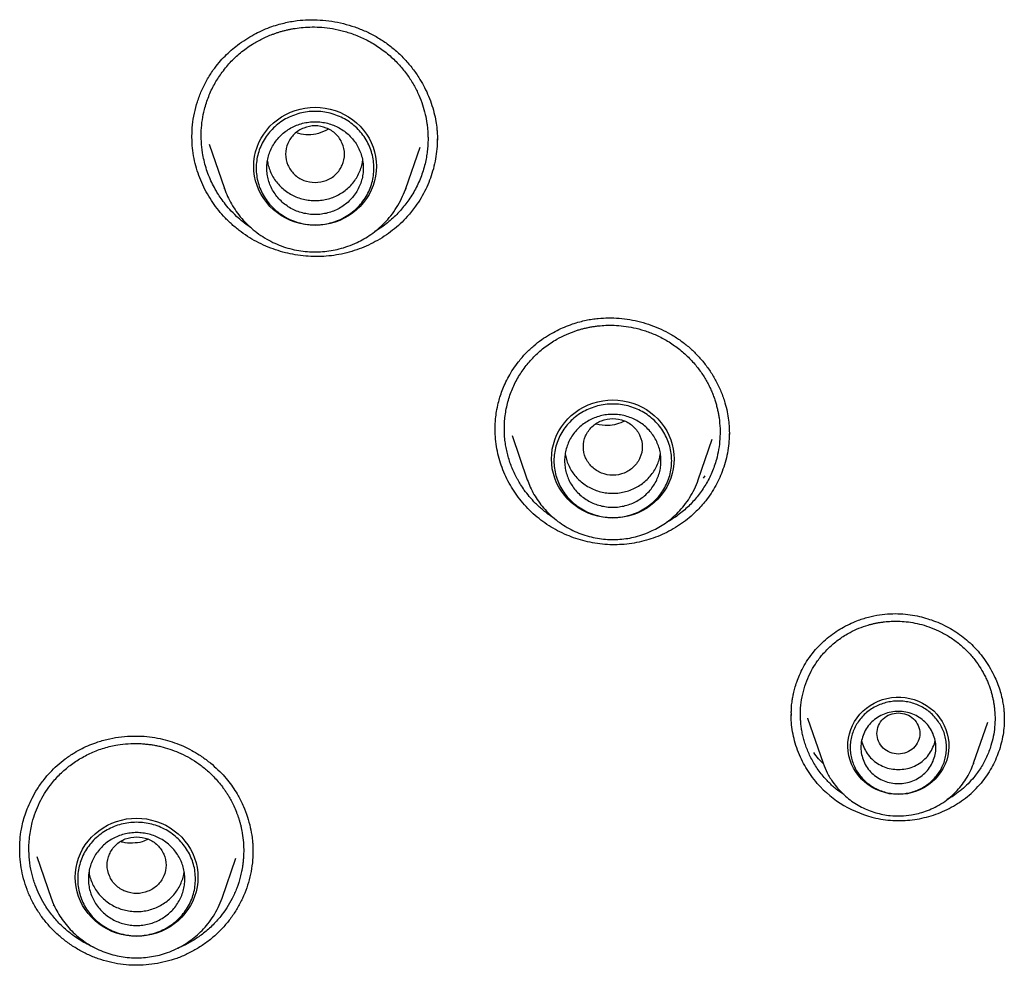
# Model space of a CAD drawing. Header units: millimetres. Extents: x 8 to 771, y 12 to 1627.
# Tile 62 of 93: x 360 to 379, y 1426 to 1444. Entities that reach past the tile are written whole.
import ezdxf

# ---------------------------------------------------------------- set-up
doc = ezdxf.new("R2010")
doc.units = ezdxf.units.MM

msp = doc.modelspace()

# ---------------------------------------------------------------- linework, layer by layer
at = {"color": 7, "linetype": 'Continuous', "lineweight": 30}
for p, q in [((363.708, 1441.669), (363.707, 1441.688)), ((364.028, 1441.536), (364.314, 1440.708)), ((367.7, 1440.708), (367.967, 1441.482)), ((364.316, 1440.701), (364.314, 1440.708)), ((367.693, 1440.691), (367.7, 1440.708)), ((369.371, 1436.199), (369.371, 1436.21)), ((369.686, 1436.093), (369.971, 1435.268)), ((373.164, 1435.268), (373.426, 1436.028)), ((373.287, 1435.339), (373.254, 1435.297)), ((369.972, 1435.263), (369.971, 1435.268)), ((374.902, 1430.864), (374.903, 1430.917)), ((375.206, 1430.813), (375.496, 1429.972)), ((375.211, 1430.805), (375.208, 1430.814)), ((378.306, 1429.972), (378.571, 1430.741)), ((375.497, 1429.968), (375.496, 1429.972)), ((378.302, 1429.963), (378.306, 1429.972)), ((378.306, 1429.972), (378.303, 1429.963)), ((360.492, 1428.354), (360.492, 1428.365)), ((360.809, 1428.228), (361.076, 1427.455)), ((364.27, 1427.455), (364.527, 1428.201)), ((364.843, 1428.32), (364.844, 1428.307)), ((361.078, 1427.45), (361.076, 1427.455)), ((361.134, 1427.312), (361.118, 1427.327))]:
    msp.add_line(p, q, dxfattribs=at)
at = {"color": 7, "linetype": 'Continuous', "lineweight": 30, "flags": 128}
for points in [[(366.007, 1440.019), (365.912, 1440.023), (365.818, 1440.034), (365.726, 1440.053), (365.635, 1440.079), (365.547, 1440.112), (365.462, 1440.152), (365.38, 1440.198), (365.303, 1440.252), (365.231, 1440.31), (365.164, 1440.375), (365.103, 1440.445), (365.048, 1440.519), (364.999, 1440.597), (364.958, 1440.679), (364.923, 1440.764), (364.896, 1440.852), (364.877, 1440.941), (364.865, 1441.032), (364.861, 1441.123), (364.865, 1441.214), (364.877, 1441.304), (364.896, 1441.394), (364.923, 1441.481), (364.958, 1441.566), (364.999, 1441.648), (365.048, 1441.726), (365.103, 1441.801), (365.164, 1441.87), (365.231, 1441.935), (365.303, 1441.994), (365.38, 1442.047), (365.462, 1442.094), (365.547, 1442.134), (365.635, 1442.167), (365.726, 1442.193), (365.818, 1442.212), (365.912, 1442.223), (366.007, 1442.227), (366.101, 1442.223), (366.195, 1442.212), (366.288, 1442.193), (366.379, 1442.167), (366.467, 1442.134), (366.552, 1442.094), (366.633, 1442.047), (366.711, 1441.994), (366.783, 1441.935), (366.85, 1441.87), (366.911, 1441.801), (366.966, 1441.726), (367.014, 1441.648), (367.056, 1441.566), (367.09, 1441.481), (367.117, 1441.394), (367.137, 1441.304), (367.149, 1441.214), (367.152, 1441.123), (367.149, 1441.032), (367.137, 1440.941), (367.117, 1440.852), (367.09, 1440.764), (367.056, 1440.679), (367.014, 1440.597), (366.966, 1440.519), (366.911, 1440.445), (366.85, 1440.375), (366.783, 1440.31), (366.711, 1440.252), (366.633, 1440.198), (366.552, 1440.152), (366.467, 1440.112), (366.379, 1440.079), (366.288, 1440.053), (366.195, 1440.034), (366.101, 1440.023), (366.007, 1440.019)], [(367.7, 1440.708), (367.694, 1440.692), (367.694, 1440.691)], [(371.567, 1434.552), (371.473, 1434.556), (371.379, 1434.567), (371.286, 1434.586), (371.195, 1434.612), (371.107, 1434.645), (371.022, 1434.685), (370.941, 1434.732), (370.864, 1434.785), (370.791, 1434.843), (370.725, 1434.908), (370.663, 1434.978), (370.608, 1435.052), (370.56, 1435.13), (370.518, 1435.212), (370.484, 1435.297), (370.457, 1435.385), (370.437, 1435.474), (370.426, 1435.565), (370.422, 1435.656), (370.426, 1435.747), (370.437, 1435.837), (370.457, 1435.927), (370.484, 1436.014), (370.518, 1436.099), (370.56, 1436.181), (370.608, 1436.259), (370.663, 1436.334), (370.725, 1436.403), (370.791, 1436.468), (370.864, 1436.527), (370.941, 1436.58), (371.022, 1436.627), (371.107, 1436.667), (371.195, 1436.7), (371.286, 1436.726), (371.379, 1436.745), (371.473, 1436.756), (371.567, 1436.76), (371.662, 1436.756), (371.756, 1436.745), (371.849, 1436.726), (371.939, 1436.7), (372.028, 1436.667), (372.113, 1436.627), (372.194, 1436.58), (372.271, 1436.527), (372.343, 1436.468), (372.41, 1436.403), (372.471, 1436.334), (372.526, 1436.259), (372.575, 1436.181), (372.616, 1436.099), (372.651, 1436.014), (372.678, 1435.927), (372.697, 1435.837), (372.709, 1435.747), (372.713, 1435.656), (372.709, 1435.565), (372.697, 1435.474), (372.678, 1435.385), (372.651, 1435.297), (372.616, 1435.212), (372.575, 1435.13), (372.526, 1435.052), (372.471, 1434.978), (372.41, 1434.908), (372.343, 1434.843), (372.271, 1434.785), (372.194, 1434.732), (372.113, 1434.685), (372.028, 1434.645), (371.939, 1434.612), (371.849, 1434.586), (371.756, 1434.567), (371.662, 1434.556), (371.567, 1434.552)], [(376.901, 1429.389), (376.815, 1429.393), (376.73, 1429.404), (376.646, 1429.423), (376.565, 1429.449), (376.486, 1429.482), (376.411, 1429.522), (376.339, 1429.568), (376.273, 1429.62), (376.211, 1429.678), (376.156, 1429.741), (376.106, 1429.809), (376.063, 1429.88), (376.027, 1429.955), (375.998, 1430.033), (375.977, 1430.114), (375.963, 1430.195), (375.958, 1430.278), (375.959, 1430.361), (375.969, 1430.443), (375.987, 1430.524), (376.012, 1430.603), (376.044, 1430.68), (376.084, 1430.753), (376.13, 1430.823), (376.183, 1430.888), (376.241, 1430.949), (376.305, 1431.004), (376.374, 1431.053), (376.448, 1431.096), (376.525, 1431.133), (376.605, 1431.162), (376.688, 1431.185), (376.772, 1431.2), (376.858, 1431.207), (376.944, 1431.207), (377.03, 1431.2), (377.114, 1431.185), (377.197, 1431.162), (377.277, 1431.133), (377.354, 1431.096), (377.428, 1431.053), (377.497, 1431.004), (377.561, 1430.949), (377.619, 1430.888), (377.672, 1430.823), (377.718, 1430.753), (377.758, 1430.68), (377.79, 1430.603), (377.815, 1430.524), (377.833, 1430.443), (377.843, 1430.361), (377.844, 1430.278), (377.839, 1430.195), (377.825, 1430.114), (377.804, 1430.033), (377.775, 1429.955), (377.739, 1429.88), (377.696, 1429.809), (377.646, 1429.741), (377.591, 1429.678), (377.529, 1429.62), (377.463, 1429.568), (377.391, 1429.522), (377.316, 1429.482), (377.237, 1429.449), (377.156, 1429.423), (377.072, 1429.404), (376.987, 1429.393), (376.901, 1429.389)], [(362.673, 1426.738), (362.578, 1426.742), (362.484, 1426.753), (362.392, 1426.772), (362.301, 1426.798), (362.213, 1426.831), (362.128, 1426.871), (362.046, 1426.918), (361.969, 1426.971), (361.897, 1427.03), (361.83, 1427.095), (361.769, 1427.164), (361.714, 1427.238), (361.665, 1427.317), (361.624, 1427.399), (361.589, 1427.484), (361.562, 1427.571), (361.543, 1427.661), (361.531, 1427.751), (361.527, 1427.842), (361.531, 1427.933), (361.543, 1428.024), (361.562, 1428.113), (361.589, 1428.201), (361.624, 1428.286), (361.665, 1428.368), (361.714, 1428.446), (361.769, 1428.52), (361.83, 1428.59), (361.897, 1428.654), (361.969, 1428.713), (362.046, 1428.766), (362.128, 1428.813), (362.213, 1428.853), (362.301, 1428.886), (362.392, 1428.912), (362.484, 1428.931), (362.578, 1428.942), (362.673, 1428.946), (362.768, 1428.942), (362.861, 1428.931), (362.954, 1428.912), (363.045, 1428.886), (363.133, 1428.853), (363.218, 1428.813), (363.3, 1428.766), (363.377, 1428.713), (363.449, 1428.654), (363.516, 1428.59), (363.577, 1428.52), (363.632, 1428.446), (363.68, 1428.368), (363.722, 1428.286), (363.756, 1428.201), (363.783, 1428.113), (363.803, 1428.024), (363.815, 1427.933), (363.819, 1427.842), (363.815, 1427.751), (363.803, 1427.661), (363.783, 1427.571), (363.756, 1427.484), (363.722, 1427.399), (363.68, 1427.317), (363.632, 1427.238), (363.577, 1427.164), (363.516, 1427.095), (363.449, 1427.03), (363.377, 1426.971), (363.3, 1426.918), (363.218, 1426.871), (363.133, 1426.831), (363.045, 1426.798), (362.954, 1426.772), (362.861, 1426.753), (362.768, 1426.742), (362.673, 1426.738)]]:
    msp.add_lwpolyline(points, dxfattribs=at)
at = {"color": 7, "linetype": 'Continuous', "lineweight": 30}
msp.add_arc((376.937, 1430.965), 2.068, 221.4514, 257.2674, dxfattribs=at)
for points, knots in [([(364.106, 1442.923), (364.141, 1442.969), (364.209, 1443.06), (364.323, 1443.182), (364.438, 1443.291), (364.567, 1443.396), (364.707, 1443.494), (364.857, 1443.583), (365.007, 1443.658), (365.155, 1443.719), (365.297, 1443.766), (365.426, 1443.801), (365.549, 1443.827), (365.701, 1443.85), (365.885, 1443.863), (366.101, 1443.859), (366.319, 1443.836), (366.536, 1443.792), (366.748, 1443.73), (366.953, 1443.648), (367.149, 1443.548), (367.334, 1443.43), (367.508, 1443.293), (367.669, 1443.14), (367.815, 1442.97), (367.936, 1442.799), (368.034, 1442.632), (368.112, 1442.472), (368.178, 1442.303), (368.229, 1442.132), (368.263, 1441.97), (368.28, 1441.846), (368.287, 1441.757), (368.291, 1441.697), (368.291, 1441.642), (368.29, 1441.613), (368.289, 1441.599)], [0, 0, 0, 0, 0.030565, 0.05973, 0.087479, 0.113795, 0.146611, 0.176801, 0.204338, 0.233862, 0.259551, 0.281626, 0.302938, 0.324421, 0.360753, 0.397756, 0.435377, 0.473179, 0.510965, 0.548678, 0.58628, 0.623939, 0.661873, 0.700163, 0.738811, 0.77831, 0.808719, 0.839788, 0.871517, 0.903697, 0.933126, 0.958645, 0.969938, 0.98027, 0.990066, 1, 1, 1, 1]), ([(364.254, 1442.858), (364.308, 1442.927), (364.415, 1443.066), (364.612, 1443.249), (364.815, 1443.395), (365.018, 1443.508), (365.166, 1443.573), (365.271, 1443.61), (365.33, 1443.63), (365.39, 1443.647), (365.45, 1443.663), (365.511, 1443.677), (365.572, 1443.689), (365.663, 1443.705), (365.79, 1443.72), (365.957, 1443.728), (366.139, 1443.722), (366.336, 1443.698), (366.545, 1443.652), (366.763, 1443.58), (366.986, 1443.48), (367.205, 1443.348), (367.407, 1443.191), (367.584, 1443.017), (367.731, 1442.834), (367.851, 1442.646), (367.945, 1442.459), (368.015, 1442.276), (368.065, 1442.098), (368.093, 1441.951), (368.107, 1441.834), (368.114, 1441.745), (368.117, 1441.652), (368.115, 1441.549), (368.107, 1441.435), (368.092, 1441.318), (368.06, 1441.152), (367.997, 1440.942), (367.889, 1440.695), (367.79, 1440.545), (367.741, 1440.471)], [0, 0, 0, 0, 0.04011, 0.081021, 0.122732, 0.15455, 0.186816, 0.196121, 0.205462, 0.21484, 0.224255, 0.233706, 0.243193, 0.252717, 0.2755, 0.300615, 0.32806, 0.357831, 0.389925, 0.424336, 0.461061, 0.500095, 0.539434, 0.576926, 0.612572, 0.646378, 0.678345, 0.708478, 0.736779, 0.763251, 0.777559, 0.791272, 0.804388, 0.820799, 0.839097, 0.857311, 0.875442, 0.917403, 0.95892, 1, 1, 1, 1]), ([(363.707, 1441.687), (363.709, 1441.757), (363.714, 1441.901), (363.749, 1442.116), (363.805, 1442.329), (363.884, 1442.536), (363.982, 1442.737), (364.065, 1442.861), (364.106, 1442.923)], [0, 0, 0, 0, 0.159158, 0.326565, 0.494073, 0.661937, 0.830456, 1, 1, 1, 1]), ([(364.821, 1439.967), (364.793, 1439.986), (364.707, 1440.045), (364.578, 1440.15), (364.445, 1440.28), (364.337, 1440.404), (364.253, 1440.518), (364.19, 1440.613), (364.132, 1440.711), (364.075, 1440.821), (364.017, 1440.955), (363.969, 1441.094), (363.931, 1441.234), (363.899, 1441.398), (363.879, 1441.584), (363.878, 1441.79), (363.898, 1441.991), (363.942, 1442.205), (364.014, 1442.428), (364.119, 1442.655), (364.21, 1442.791), (364.254, 1442.858)], [0, 0, 0, 0, 0.03083, 0.093311, 0.149181, 0.198427, 0.241041, 0.277014, 0.301915, 0.344018, 0.389433, 0.434264, 0.478511, 0.522172, 0.586547, 0.649602, 0.711332, 0.771737, 0.850188, 0.926277, 1, 1, 1, 1]), ([(366.007, 1440.82), (365.935, 1440.828), (365.791, 1440.844), (365.608, 1440.966), (365.486, 1441.142), (365.442, 1441.35), (365.486, 1441.557), (365.608, 1441.734), (365.791, 1441.851), (366.007, 1441.894), (366.222, 1441.851), (366.406, 1441.734), (366.527, 1441.557), (366.572, 1441.35), (366.527, 1441.142), (366.406, 1440.966), (366.222, 1440.844), (366.079, 1440.828), (366.007, 1440.82)], [0, 0, 0, 0, 0.0625, 0.125, 0.1875, 0.25, 0.3125, 0.375, 0.4375, 0.5, 0.5625, 0.625, 0.6875, 0.75, 0.8125, 0.875, 0.9375, 1, 1, 1, 1]), ([(366.257, 1441.814), (366.195, 1441.785), (366.024, 1441.706), (365.801, 1441.695), (365.675, 1441.748), (365.663, 1441.753)], [0, 0, 0, 0, 0.334198, 0.932736, 1, 1, 1, 1]), ([(367.884, 1440.376), (367.834, 1440.31), (367.745, 1440.195), (367.598, 1440.048), (367.455, 1439.925), (367.299, 1439.813), (367.134, 1439.714), (366.962, 1439.63), (366.784, 1439.56), (366.598, 1439.504), (366.408, 1439.465), (366.217, 1439.442), (366.025, 1439.435), (365.832, 1439.443), (365.639, 1439.468), (365.451, 1439.507), (365.267, 1439.561), (365.086, 1439.63), (364.911, 1439.714), (364.744, 1439.812), (364.585, 1439.924), (364.435, 1440.051), (364.298, 1440.188), (364.176, 1440.333), (364.067, 1440.486), (363.97, 1440.648), (363.886, 1440.819), (363.818, 1440.995), (363.764, 1441.178), (363.728, 1441.367), (363.708, 1441.539), (363.708, 1441.647), (363.708, 1441.69)], [0, 0, 0, 0, 0.043725, 0.076543, 0.10936, 0.143127, 0.176894, 0.20981, 0.242726, 0.276608, 0.310488, 0.343183, 0.37588, 0.409534, 0.443188, 0.475858, 0.508528, 0.542107, 0.575686, 0.608939, 0.642193, 0.676477, 0.710762, 0.743124, 0.775487, 0.808737, 0.841986, 0.875238, 0.908488, 0.942756, 0.977025, 1, 1, 1, 1]), ([(368.288, 1441.639), (368.288, 1441.621), (368.29, 1441.542), (368.278, 1441.4), (368.251, 1441.216), (368.206, 1441.035), (368.148, 1440.861), (368.075, 1440.693), (367.989, 1440.53), (367.919, 1440.427), (367.884, 1440.376)], [0, 0, 0, 0, 0.039864, 0.176064, 0.316123, 0.456182, 0.590279, 0.724376, 0.862189, 1, 1, 1, 1]), ([(365.118, 1441.221), (365.119, 1441.211), (365.124, 1441.165), (365.149, 1441.083), (365.191, 1440.977), (365.249, 1440.877), (365.319, 1440.786), (365.402, 1440.704), (365.494, 1440.634), (365.596, 1440.575), (365.704, 1440.53), (365.817, 1440.499), (365.934, 1440.483), (366.052, 1440.481), (366.17, 1440.494), (366.284, 1440.522), (366.394, 1440.564), (366.497, 1440.619), (366.592, 1440.687), (366.676, 1440.766), (366.75, 1440.856), (366.81, 1440.953), (366.857, 1441.058), (366.885, 1441.148), (366.893, 1441.204), (366.895, 1441.222)], [0, 0, 0, 0, 0.011137, 0.057163, 0.10319, 0.149217, 0.195243, 0.24127, 0.287297, 0.333323, 0.37935, 0.425376, 0.471403, 0.51743, 0.563456, 0.609483, 0.65551, 0.701536, 0.747563, 0.793589, 0.839616, 0.885643, 0.931669, 0.977696, 1, 1, 1, 1]), ([(364.314, 1440.708), (364.333, 1440.659), (364.37, 1440.559), (364.445, 1440.417), (364.533, 1440.279), (364.636, 1440.147), (364.753, 1440.023), (364.884, 1439.909), (365.026, 1439.807), (365.177, 1439.72), (365.335, 1439.649), (365.496, 1439.594), (365.659, 1439.555), (365.823, 1439.531), (365.986, 1439.521), (366.147, 1439.527), (366.305, 1439.546), (366.463, 1439.579), (366.626, 1439.629), (366.78, 1439.693), (366.924, 1439.768), (367.054, 1439.851), (367.183, 1439.95), (367.308, 1440.067), (367.426, 1440.201), (367.533, 1440.353), (367.626, 1440.517), (367.671, 1440.634), (367.693, 1440.691)], [0, 0, 0, 0, 0.035778, 0.072315, 0.109632, 0.147761, 0.186741, 0.226622, 0.267009, 0.306857, 0.346124, 0.384811, 0.422924, 0.460466, 0.497439, 0.533849, 0.569697, 0.6055, 0.64403, 0.685729, 0.71911, 0.754307, 0.791333, 0.830199, 0.870914, 0.913483, 0.957909, 1, 1, 1, 1]), ([(367.741, 1440.471), (367.688, 1440.403), (367.582, 1440.265), (367.386, 1440.085), (367.229, 1439.965), (367.134, 1439.912), (367.118, 1439.903)], [0, 0, 0, 0, 0.3048558, 0.6173831, 0.9376289, 1, 1, 1, 1]), ([(369.805, 1437.472), (369.85, 1437.527), (369.938, 1437.633), (370.086, 1437.769), (370.234, 1437.885), (370.382, 1437.98), (370.524, 1438.058), (370.667, 1438.124), (370.808, 1438.178), (370.944, 1438.219), (371.066, 1438.248), (371.182, 1438.269), (371.321, 1438.287), (371.49, 1438.295), (371.688, 1438.287), (371.887, 1438.262), (372.086, 1438.219), (372.28, 1438.159), (372.469, 1438.083), (372.649, 1437.99), (372.82, 1437.882), (372.981, 1437.757), (373.129, 1437.617), (373.265, 1437.463), (373.389, 1437.295), (373.498, 1437.113), (373.591, 1436.915), (373.66, 1436.723), (373.705, 1436.543), (373.731, 1436.387), (373.743, 1436.245), (373.744, 1436.158), (373.744, 1436.116)], [0, 0, 0, 0, 0.03972, 0.077078, 0.112039, 0.144559, 0.174597, 0.202129, 0.231839, 0.257918, 0.280384, 0.301238, 0.322235, 0.357704, 0.393816, 0.430547, 0.467613, 0.504687, 0.541713, 0.578646, 0.615526, 0.652576, 0.689944, 0.727648, 0.765771, 0.804956, 0.845316, 0.886842, 0.918648, 0.9486, 0.975699, 1, 1, 1, 1]), ([(369.949, 1437.4), (370.002, 1437.463), (370.11, 1437.591), (370.305, 1437.756), (370.504, 1437.887), (370.701, 1437.986), (370.848, 1438.042), (370.956, 1438.076), (371.023, 1438.093), (371.09, 1438.109), (371.158, 1438.123), (371.227, 1438.134), (371.32, 1438.146), (371.443, 1438.155), (371.601, 1438.155), (371.774, 1438.142), (371.96, 1438.111), (372.157, 1438.058), (372.362, 1437.981), (372.571, 1437.875), (372.773, 1437.74), (372.958, 1437.583), (373.116, 1437.412), (373.246, 1437.237), (373.333, 1437.089), (373.39, 1436.972), (373.427, 1436.888), (373.458, 1436.805), (373.485, 1436.725), (373.507, 1436.646), (373.526, 1436.571), (373.54, 1436.498), (373.559, 1436.384), (373.573, 1436.227), (373.57, 1436.029), (373.547, 1435.834), (373.5, 1435.624), (373.423, 1435.403), (373.31, 1435.178), (373.212, 1435.042), (373.164, 1434.975)], [0, 0, 0, 0, 0.040079, 0.080966, 0.122659, 0.154469, 0.186731, 0.197589, 0.208498, 0.219457, 0.230467, 0.241526, 0.252635, 0.275205, 0.300172, 0.327534, 0.357286, 0.389423, 0.423939, 0.460828, 0.500085, 0.539239, 0.576125, 0.610748, 0.643115, 0.658457, 0.673237, 0.687454, 0.70111, 0.714204, 0.726737, 0.73871, 0.750123, 0.782593, 0.814705, 0.84646, 0.877865, 0.919183, 0.959892, 1, 1, 1, 1]), ([(369.368, 1436.205), (369.369, 1436.235), (369.37, 1436.303), (369.378, 1436.416), (369.396, 1436.551), (369.424, 1436.686), (369.46, 1436.816), (369.502, 1436.938), (369.555, 1437.066), (369.623, 1437.2), (369.704, 1437.338), (369.77, 1437.426), (369.805, 1437.472)], [0, 0, 0, 0, 0.067744, 0.1516433, 0.2517369, 0.3680876, 0.4547521, 0.5487434, 0.6501338, 0.7590277, 0.8755761, 1, 1, 1, 1]), ([(370.472, 1434.549), (370.465, 1434.554), (370.425, 1434.578), (370.358, 1434.626), (370.247, 1434.712), (370.129, 1434.82), (370.011, 1434.949), (369.918, 1435.068), (369.847, 1435.174), (369.798, 1435.257), (369.754, 1435.339), (369.711, 1435.428), (369.666, 1435.536), (369.628, 1435.647), (369.597, 1435.758), (369.574, 1435.868), (369.556, 1435.982), (369.544, 1436.1), (369.541, 1436.221), (369.544, 1436.343), (369.556, 1436.467), (369.577, 1436.595), (369.617, 1436.765), (369.688, 1436.968), (369.801, 1437.196), (369.9, 1437.332), (369.949, 1437.4)], [0, 0, 0, 0, 0.007922, 0.042233, 0.074791, 0.134623, 0.187426, 0.233186, 0.271891, 0.30353, 0.321799, 0.356938, 0.393605, 0.429531, 0.464715, 0.499156, 0.532852, 0.571221, 0.608575, 0.644913, 0.683443, 0.724336, 0.764856, 0.844732, 0.923114, 1, 1, 1, 1]), ([(371.567, 1436.413), (371.495, 1436.404), (371.352, 1436.388), (371.168, 1436.266), (371.047, 1436.091), (371.003, 1435.883), (371.047, 1435.675), (371.168, 1435.498), (371.352, 1435.381), (371.567, 1435.338), (371.783, 1435.381), (371.967, 1435.498), (372.088, 1435.675), (372.132, 1435.883), (372.088, 1436.091), (371.967, 1436.266), (371.783, 1436.388), (371.639, 1436.404), (371.567, 1436.413)], [0, 0, 0, 0, 0.0625, 0.125, 0.1875, 0.25, 0.3125, 0.375, 0.4375, 0.5, 0.5625, 0.625, 0.6875, 0.75, 0.8125, 0.875, 0.9375, 1, 1, 1, 1]), ([(371.793, 1436.362), (371.689, 1436.322), (371.514, 1436.254), (371.331, 1436.292), (371.256, 1436.307)], [0, 0, 0, 0, 0.593837, 1, 1, 1, 1]), ([(373.302, 1434.875), (373.275, 1434.841), (373.219, 1434.773), (373.117, 1434.666), (372.996, 1434.556), (372.853, 1434.446), (372.698, 1434.348), (372.535, 1434.262), (372.367, 1434.191), (372.193, 1434.134), (372.013, 1434.091), (371.829, 1434.063), (371.647, 1434.052), (371.464, 1434.055), (371.28, 1434.074), (371.098, 1434.107), (370.92, 1434.155), (370.747, 1434.216), (370.578, 1434.292), (370.415, 1434.382), (370.261, 1434.485), (370.115, 1434.601), (369.979, 1434.73), (369.856, 1434.868), (369.747, 1435.014), (369.651, 1435.166), (369.567, 1435.326), (369.497, 1435.494), (369.441, 1435.667), (369.4, 1435.845), (369.374, 1436.026), (369.37, 1436.148), (369.369, 1436.209)], [0, 0, 0, 0, 0.024632, 0.04936, 0.082809, 0.116259, 0.150677, 0.185096, 0.218613, 0.25213, 0.286632, 0.321132, 0.354379, 0.387626, 0.421836, 0.456048, 0.489428, 0.522808, 0.557122, 0.591436, 0.62532, 0.659205, 0.694133, 0.729061, 0.762129, 0.795197, 0.829175, 0.863153, 0.897054, 0.930954, 0.965893, 1, 1, 1, 1]), ([(373.744, 1436.156), (373.743, 1436.1), (373.74, 1435.984), (373.718, 1435.81), (373.681, 1435.635), (373.629, 1435.467), (373.566, 1435.308), (373.491, 1435.158), (373.405, 1435.012), (373.337, 1434.92), (373.302, 1434.875)], [0, 0, 0, 0, 0.122716, 0.250006, 0.380904, 0.511802, 0.632308, 0.752813, 0.876407, 1, 1, 1, 1]), ([(370.678, 1435.752), (370.685, 1435.718), (370.698, 1435.647), (370.736, 1435.544), (370.789, 1435.442), (370.856, 1435.348), (370.934, 1435.263), (371.023, 1435.189), (371.122, 1435.126), (371.228, 1435.077), (371.34, 1435.041), (371.456, 1435.019), (371.574, 1435.013), (371.692, 1435.021), (371.808, 1435.044), (371.919, 1435.082), (372.025, 1435.133), (372.122, 1435.197), (372.21, 1435.272), (372.288, 1435.358), (372.353, 1435.454), (372.404, 1435.556), (372.439, 1435.656), (372.451, 1435.723), (372.456, 1435.753)], [0, 0, 0, 0, 0.041438, 0.087535, 0.133633, 0.17973, 0.225827, 0.271924, 0.318022, 0.364119, 0.410216, 0.456313, 0.502411, 0.548508, 0.594605, 0.640703, 0.6868, 0.732897, 0.778994, 0.825092, 0.871189, 0.917286, 0.963383, 1, 1, 1, 1]), ([(369.971, 1435.268), (369.988, 1435.222), (370.023, 1435.128), (370.094, 1434.993), (370.177, 1434.863), (370.274, 1434.739), (370.385, 1434.622), (370.508, 1434.514), (370.642, 1434.418), (370.785, 1434.336), (370.933, 1434.269), (371.085, 1434.217), (371.239, 1434.18), (371.394, 1434.157), (371.547, 1434.149), (371.699, 1434.154), (371.848, 1434.171), (371.997, 1434.203), (372.151, 1434.25), (372.296, 1434.31), (372.431, 1434.381), (372.555, 1434.459), (372.676, 1434.553), (372.794, 1434.663), (372.905, 1434.789), (373.007, 1434.933), (373.097, 1435.093), (373.141, 1435.209), (373.164, 1435.268)], [0, 0, 0, 0, 0.035666, 0.072065, 0.109223, 0.147176, 0.185968, 0.225652, 0.265852, 0.305521, 0.34461, 0.383124, 0.421066, 0.458441, 0.495251, 0.531502, 0.567196, 0.602847, 0.641212, 0.682735, 0.715977, 0.75103, 0.787909, 0.826626, 0.867189, 0.909605, 0.953877, 1, 1, 1, 1]), ([(373.164, 1434.975), (373.111, 1434.913), (373.005, 1434.787), (372.814, 1434.626), (372.665, 1434.52), (372.576, 1434.476), (372.565, 1434.47)], [0, 0, 0, 0, 0.3100368, 0.6271444, 0.9513914, 1, 1, 1, 1]), ([(375.327, 1432.063), (375.365, 1432.107), (375.442, 1432.194), (375.57, 1432.309), (375.704, 1432.411), (375.842, 1432.499), (375.983, 1432.573), (376.148, 1432.644), (376.336, 1432.705), (376.544, 1432.748), (376.746, 1432.768), (376.938, 1432.767), (377.12, 1432.749), (377.29, 1432.717), (377.446, 1432.675), (377.604, 1432.62), (377.757, 1432.553), (377.908, 1432.47), (378.047, 1432.38), (378.178, 1432.277), (378.303, 1432.161), (378.42, 1432.032), (378.527, 1431.891), (378.623, 1431.739), (378.7, 1431.589), (378.76, 1431.446), (378.805, 1431.315), (378.837, 1431.188), (378.859, 1431.073), (378.871, 1430.974), (378.877, 1430.892), (378.88, 1430.826), (378.88, 1430.788), (378.88, 1430.772)], [0, 0, 0, 0, 0.036391, 0.071906, 0.106529, 0.140229, 0.172967, 0.204711, 0.250389, 0.293717, 0.334735, 0.373733, 0.41073, 0.445667, 0.478487, 0.509143, 0.5466, 0.58029, 0.613387, 0.647135, 0.681635, 0.716923, 0.752995, 0.789836, 0.827424, 0.856096, 0.885172, 0.912766, 0.936965, 0.957781, 0.9752, 0.989252, 1, 1, 1, 1]), ([(375.468, 1431.985), (375.518, 1432.041), (375.619, 1432.154), (375.798, 1432.298), (375.981, 1432.411), (376.162, 1432.496), (376.295, 1432.542), (376.394, 1432.57), (376.454, 1432.584), (376.515, 1432.596), (376.577, 1432.607), (376.639, 1432.615), (376.723, 1432.623), (376.834, 1432.628), (376.976, 1432.625), (377.131, 1432.608), (377.298, 1432.575), (377.475, 1432.523), (377.658, 1432.447), (377.845, 1432.346), (378.025, 1432.218), (378.188, 1432.071), (378.327, 1431.912), (378.439, 1431.75), (378.514, 1431.613), (378.563, 1431.506), (378.594, 1431.429), (378.62, 1431.354), (378.642, 1431.28), (378.66, 1431.209), (378.675, 1431.14), (378.686, 1431.075), (378.7, 1430.971), (378.709, 1430.829), (378.702, 1430.649), (378.676, 1430.473), (378.629, 1430.285), (378.554, 1430.087), (378.447, 1429.886), (378.355, 1429.767), (378.31, 1429.707)], [0, 0, 0, 0, 0.040045, 0.080905, 0.12258, 0.154382, 0.186641, 0.1975, 0.20841, 0.21937, 0.230381, 0.241443, 0.252556, 0.27497, 0.299831, 0.327134, 0.356874, 0.389045, 0.42364, 0.460653, 0.500074, 0.539382, 0.576375, 0.61106, 0.643445, 0.658781, 0.673543, 0.687733, 0.701351, 0.714398, 0.726873, 0.738779, 0.750116, 0.782662, 0.814826, 0.846611, 0.878023, 0.919321, 0.959976, 1, 1, 1, 1]), ([(374.901, 1430.917), (374.902, 1430.941), (374.902, 1430.986), (374.906, 1431.055), (374.915, 1431.122), (374.926, 1431.191), (374.943, 1431.278), (374.968, 1431.379), (375.004, 1431.495), (375.055, 1431.625), (375.123, 1431.765), (375.212, 1431.916), (375.287, 1432.012), (375.327, 1432.063)], [0, 0, 0, 0, 0.06668, 0.125859, 0.16878, 0.225037, 0.294708, 0.377825, 0.474453, 0.584709, 0.708794, 0.847043, 1, 1, 1, 1]), ([(375.518, 1429.705), (375.467, 1429.769), (375.367, 1429.892), (375.254, 1430.093), (375.183, 1430.261), (375.141, 1430.393), (375.116, 1430.488), (375.097, 1430.581), (375.084, 1430.671), (375.076, 1430.758), (375.07, 1430.886), (375.076, 1431.055), (375.11, 1431.263), (375.167, 1431.463), (375.247, 1431.651), (375.346, 1431.827), (375.428, 1431.933), (375.468, 1431.985)], [0, 0, 0, 0, 0.097529, 0.189387, 0.27555, 0.316507, 0.356033, 0.394125, 0.430781, 0.466001, 0.499782, 0.586209, 0.671415, 0.755398, 0.838156, 0.91969, 1, 1, 1, 1]), ([(376.901, 1430.915), (376.849, 1430.909), (376.744, 1430.897), (376.611, 1430.809), (376.523, 1430.681), (376.49, 1430.529), (376.523, 1430.378), (376.611, 1430.25), (376.744, 1430.165), (376.901, 1430.134), (377.058, 1430.165), (377.191, 1430.25), (377.279, 1430.378), (377.312, 1430.529), (377.279, 1430.681), (377.191, 1430.809), (377.058, 1430.897), (376.953, 1430.909), (376.901, 1430.915)], [0, 0, 0, 0, 0.0625, 0.125, 0.1875, 0.25, 0.3125, 0.375, 0.4375, 0.5, 0.5625, 0.625, 0.6875, 0.75, 0.8125, 0.875, 0.9375, 1, 1, 1, 1]), ([(375.387, 1429.595), (375.347, 1429.644), (375.27, 1429.738), (375.173, 1429.891), (375.087, 1430.048), (375.016, 1430.215), (374.961, 1430.387), (374.923, 1430.56), (374.901, 1430.726), (374.9, 1430.833), (374.899, 1430.883)], [0, 0, 0, 0, 0.132512, 0.258129, 0.383742, 0.513355, 0.642987, 0.768706, 0.89442, 1, 1, 1, 1]), ([(378.879, 1430.811), (378.878, 1430.763), (378.877, 1430.66), (378.857, 1430.504), (378.824, 1430.344), (378.776, 1430.186), (378.715, 1430.032), (378.64, 1429.882), (378.551, 1429.738), (378.481, 1429.648), (378.446, 1429.603)], [0, 0, 0, 0, 0.11104, 0.233641, 0.359745, 0.485849, 0.612431, 0.739011, 0.869507, 1, 1, 1, 1]), ([(361.512, 1430.17), (361.559, 1430.197), (361.653, 1430.25), (361.799, 1430.316), (361.971, 1430.38), (362.169, 1430.433), (362.39, 1430.47), (362.606, 1430.484), (362.815, 1430.479), (363.014, 1430.455), (363.203, 1430.415), (363.381, 1430.36), (363.547, 1430.293), (363.701, 1430.216), (363.857, 1430.123), (364.011, 1430.013), (364.159, 1429.887), (364.287, 1429.758), (364.397, 1429.629), (364.49, 1429.5), (364.584, 1429.348), (364.671, 1429.171), (364.746, 1428.972), (364.799, 1428.777), (364.827, 1428.617), (364.84, 1428.498), (364.845, 1428.423), (364.846, 1428.36), (364.846, 1428.325), (364.846, 1428.309)], [0, 0, 0, 0, 0.035235, 0.069844, 0.103819, 0.153534, 0.201692, 0.248209, 0.29302, 0.336091, 0.377428, 0.417248, 0.455633, 0.492546, 0.527946, 0.572719, 0.614657, 0.653716, 0.689882, 0.724207, 0.757521, 0.805744, 0.851906, 0.895988, 0.937961, 0.957379, 0.974137, 0.988296, 1, 1, 1, 1]), ([(376.214, 1430.398), (376.214, 1430.398), (376.219, 1430.354), (376.252, 1430.27), (376.315, 1430.152), (376.403, 1430.049), (376.51, 1429.965), (376.631, 1429.902), (376.764, 1429.862), (376.855, 1429.857), (376.901, 1429.855)], [0, 0, 0, 0, 0.000201, 0.14303, 0.285858, 0.428687, 0.571515, 0.714343, 0.857172, 1, 1, 1, 1]), ([(376.901, 1429.855), (376.947, 1429.857), (377.038, 1429.862), (377.171, 1429.902), (377.292, 1429.965), (377.399, 1430.049), (377.487, 1430.152), (377.55, 1430.27), (377.583, 1430.354), (377.588, 1430.398), (377.588, 1430.398)], [0, 0, 0, 0, 0.142828, 0.285657, 0.428485, 0.571313, 0.714142, 0.85697, 0.999799, 1, 1, 1, 1]), ([(361.608, 1430.052), (361.68, 1430.093), (361.827, 1430.174), (362.067, 1430.262), (362.299, 1430.316), (362.518, 1430.34), (362.679, 1430.343), (362.801, 1430.336), (362.883, 1430.328), (362.964, 1430.317), (363.046, 1430.303), (363.155, 1430.279), (363.295, 1430.239), (363.462, 1430.175), (363.632, 1430.092), (363.8, 1429.989), (363.964, 1429.865), (364.127, 1429.713), (364.234, 1429.587), (364.296, 1429.502), (364.316, 1429.475), (364.335, 1429.447), (364.354, 1429.419), (364.372, 1429.39), (364.401, 1429.343), (364.441, 1429.273), (364.491, 1429.173), (364.529, 1429.083), (364.557, 1429.009), (364.576, 1428.955), (364.593, 1428.899), (364.61, 1428.84), (364.625, 1428.778), (364.647, 1428.676), (364.667, 1428.538), (364.676, 1428.369), (364.672, 1428.238), (364.664, 1428.142), (364.656, 1428.075), (364.646, 1428.012), (364.635, 1427.953), (364.623, 1427.899), (364.597, 1427.793), (364.549, 1427.641), (364.463, 1427.449), (364.362, 1427.274), (364.237, 1427.1), (364.085, 1426.933), (363.908, 1426.778), (363.781, 1426.695), (363.719, 1426.655)], [0, 0, 0, 0, 0.039643, 0.080077, 0.121301, 0.15275, 0.184644, 0.197531, 0.210489, 0.223518, 0.236619, 0.249791, 0.276787, 0.305176, 0.334955, 0.366122, 0.398674, 0.432607, 0.47224, 0.477561, 0.482911, 0.488291, 0.493701, 0.49914, 0.504609, 0.519983, 0.537849, 0.558203, 0.56688, 0.57594, 0.585383, 0.595208, 0.605416, 0.616005, 0.645446, 0.672463, 0.697062, 0.708458, 0.71925, 0.72944, 0.739028, 0.748014, 0.756399, 0.791208, 0.824763, 0.857068, 0.88813, 0.927607, 0.964893, 1, 1, 1, 1]), ([(375.499, 1429.966), (375.468, 1429.996), (375.402, 1430.059), (375.348, 1430.133), (375.319, 1430.172)], [0, 0, 0, 0, 0.468862, 1, 1, 1, 1]), ([(360.49, 1428.358), (360.491, 1428.419), (360.494, 1428.546), (360.516, 1428.719), (360.55, 1428.875), (360.591, 1429.016), (360.647, 1429.167), (360.722, 1429.329), (360.82, 1429.5), (360.933, 1429.659), (361.058, 1429.804), (361.19, 1429.933), (361.341, 1430.059), (361.454, 1430.132), (361.512, 1430.17)], [0, 0, 0, 0, 0.0871349, 0.1783575, 0.2415497, 0.3074724, 0.3810023, 0.4628289, 0.5529947, 0.6515831, 0.7311515, 0.8156354, 0.9051791, 1, 1, 1, 1]), ([(361.879, 1426.533), (361.865, 1426.538), (361.811, 1426.561), (361.718, 1426.609), (361.599, 1426.678), (361.494, 1426.75), (361.402, 1426.821), (361.321, 1426.891), (361.241, 1426.967), (361.162, 1427.051), (361.086, 1427.143), (361.013, 1427.242), (360.933, 1427.367), (360.852, 1427.519), (360.795, 1427.655), (360.763, 1427.749), (360.748, 1427.797), (360.734, 1427.846), (360.721, 1427.896), (360.709, 1427.945), (360.686, 1428.054), (360.664, 1428.221), (360.66, 1428.421), (360.672, 1428.591), (360.693, 1428.731), (360.728, 1428.887), (360.781, 1429.057), (360.858, 1429.237), (360.952, 1429.407), (361.071, 1429.581), (361.222, 1429.754), (361.405, 1429.919), (361.54, 1430.008), (361.608, 1430.052)], [0, 0, 0, 0, 0.0097603, 0.0404041, 0.0717603, 0.1038326, 0.1272876, 0.1516893, 0.1770397, 0.203341, 0.2305955, 0.2588053, 0.287973, 0.3326807, 0.3774413, 0.3891775, 0.4009173, 0.4126608, 0.4244081, 0.4361591, 0.4479138, 0.5010829, 0.552625, 0.5860884, 0.6188234, 0.6508284, 0.6967299, 0.7419906, 0.7866092, 0.8305848, 0.8882006, 0.9446722, 1, 1, 1, 1]), ([(375.496, 1429.972), (375.52, 1429.911), (375.569, 1429.786), (375.665, 1429.633), (375.764, 1429.506), (375.861, 1429.403), (375.969, 1429.308), (376.087, 1429.224), (376.212, 1429.152), (376.343, 1429.093), (376.476, 1429.047), (376.611, 1429.014), (376.769, 1428.99), (376.948, 1428.984), (377.125, 1429.002), (377.278, 1429.033), (377.413, 1429.075), (377.554, 1429.133), (377.698, 1429.211), (377.842, 1429.312), (377.969, 1429.426), (378.077, 1429.549), (378.167, 1429.676), (378.245, 1429.814), (378.283, 1429.914), (378.302, 1429.963)], [0, 0, 0, 0, 0.0540193, 0.1096062, 0.1476234, 0.1864586, 0.2261768, 0.2664446, 0.3061912, 0.3453586, 0.3839513, 0.4219737, 0.4594303, 0.5145398, 0.5684019, 0.6041494, 0.6426169, 0.6842519, 0.7290974, 0.7771943, 0.8285784, 0.8693046, 0.9119051, 0.9563822, 1, 1, 1, 1]), ([(375.882, 1429.388), (375.857, 1429.404), (375.776, 1429.456), (375.652, 1429.561), (375.563, 1429.657), (375.518, 1429.705)], [0, 0, 0, 0, 0.185535, 0.592572, 1, 1, 1, 1]), ([(378.31, 1429.707), (378.275, 1429.667), (378.205, 1429.587), (378.085, 1429.478), (377.966, 1429.388), (377.874, 1429.328), (377.825, 1429.302), (377.812, 1429.295)], [0, 0, 0, 0, 0.245369, 0.493702, 0.745035, 0.935557, 1, 1, 1, 1]), ([(376.481, 1428.947), (376.541, 1428.935), (376.661, 1428.912), (376.844, 1428.899), (377.026, 1428.901), (377.207, 1428.919), (377.385, 1428.954), (377.56, 1429.003), (377.729, 1429.068), (377.891, 1429.147), (378.046, 1429.24), (378.191, 1429.347), (378.326, 1429.467), (378.406, 1429.558), (378.446, 1429.603)], [0, 0, 0, 0, 0.083385, 0.166562, 0.249661, 0.332759, 0.415887, 0.499056, 0.582263, 0.66551, 0.748822, 0.832257, 0.915925, 1, 1, 1, 1]), ([(362.673, 1428.599), (362.601, 1428.591), (362.457, 1428.575), (362.274, 1428.453), (362.153, 1428.277), (362.108, 1428.069), (362.153, 1427.862), (362.274, 1427.684), (362.457, 1427.568), (362.673, 1427.525), (362.888, 1427.568), (363.072, 1427.684), (363.193, 1427.862), (363.238, 1428.069), (363.193, 1428.277), (363.072, 1428.453), (362.888, 1428.575), (362.745, 1428.591), (362.673, 1428.599)], [0, 0, 0, 0, 0.0625, 0.125, 0.1875, 0.25, 0.3125, 0.375, 0.4375, 0.5, 0.5625, 0.625, 0.6875, 0.75, 0.8125, 0.875, 0.9375, 1, 1, 1, 1]), ([(362.889, 1428.555), (362.853, 1428.536), (362.763, 1428.489), (362.599, 1428.482), (362.462, 1428.477), (362.395, 1428.503), (362.383, 1428.508)], [0, 0, 0, 0, 0.232894, 0.582884, 0.930498, 1, 1, 1, 1]), ([(363.81, 1426.512), (363.747, 1426.477), (363.623, 1426.407), (363.424, 1426.325), (363.219, 1426.263), (363.01, 1426.221), (362.797, 1426.199), (362.584, 1426.197), (362.37, 1426.217), (362.16, 1426.257), (361.955, 1426.318), (361.757, 1426.399), (361.568, 1426.499), (361.389, 1426.616), (361.223, 1426.749), (361.07, 1426.897), (360.932, 1427.059), (360.811, 1427.234), (360.708, 1427.42), (360.625, 1427.614), (360.56, 1427.815), (360.516, 1428.021), (360.492, 1428.21), (360.491, 1428.329), (360.491, 1428.378)], [0, 0, 0, 0, 0.046587, 0.09291, 0.13906, 0.185101, 0.231085, 0.277061, 0.323083, 0.369221, 0.415384, 0.461473, 0.507533, 0.553584, 0.59963, 0.645671, 0.691718, 0.737801, 0.783856, 0.829835, 0.875791, 0.921762, 0.967781, 1, 1, 1, 1]), ([(364.844, 1428.337), (364.845, 1428.314), (364.848, 1428.221), (364.831, 1428.056), (364.793, 1427.847), (364.733, 1427.643), (364.653, 1427.446), (364.554, 1427.259), (364.438, 1427.082), (364.304, 1426.917), (364.154, 1426.766), (363.99, 1426.628), (363.87, 1426.551), (363.81, 1426.512)], [0, 0, 0, 0, 0.031547, 0.128492, 0.225899, 0.323261, 0.420092, 0.516591, 0.612931, 0.709269, 0.805766, 0.902603, 1, 1, 1, 1]), ([(361.784, 1427.938), (361.784, 1427.935), (361.788, 1427.895), (361.81, 1427.818), (361.85, 1427.712), (361.906, 1427.611), (361.974, 1427.519), (362.055, 1427.436), (362.146, 1427.363), (362.246, 1427.303), (362.353, 1427.256), (362.466, 1427.223), (362.583, 1427.204), (362.701, 1427.2), (362.818, 1427.211), (362.933, 1427.236), (363.044, 1427.276), (363.148, 1427.33), (363.244, 1427.396), (363.331, 1427.473), (363.406, 1427.561), (363.468, 1427.658), (363.517, 1427.761), (363.549, 1427.856), (363.558, 1427.918), (363.561, 1427.941)], [0, 0, 0, 0, 0.003287, 0.049366, 0.095445, 0.141523, 0.187602, 0.233681, 0.27976, 0.325838, 0.371917, 0.417996, 0.464075, 0.510153, 0.556232, 0.602311, 0.64839, 0.694468, 0.740547, 0.786626, 0.832705, 0.878784, 0.924862, 0.970941, 1, 1, 1, 1]), ([(361.076, 1427.455), (361.094, 1427.408), (361.129, 1427.315), (361.199, 1427.18), (361.283, 1427.05), (361.38, 1426.925), (361.49, 1426.808), (361.614, 1426.701), (361.748, 1426.605), (361.891, 1426.523), (362.039, 1426.456), (362.191, 1426.404), (362.345, 1426.366), (362.499, 1426.344), (362.653, 1426.335), (362.804, 1426.34), (362.953, 1426.358), (363.103, 1426.389), (363.256, 1426.436), (363.402, 1426.496), (363.537, 1426.567), (363.66, 1426.646), (363.782, 1426.739), (363.899, 1426.849), (364.011, 1426.976), (364.112, 1427.119), (364.202, 1427.279), (364.247, 1427.395), (364.27, 1427.455)], [0, 0, 0, 0, 0.035666, 0.072065, 0.109223, 0.147176, 0.185968, 0.225652, 0.265852, 0.305521, 0.34461, 0.383124, 0.421066, 0.458441, 0.495251, 0.531502, 0.567196, 0.602847, 0.641212, 0.682735, 0.715977, 0.75103, 0.787909, 0.826626, 0.867189, 0.909605, 0.953877, 1, 1, 1, 1]), ([(363.719, 1426.655), (363.661, 1426.621), (363.567, 1426.567), (363.467, 1426.528), (363.429, 1426.513)], [0, 0, 0, 0, 0.626851, 1, 1, 1, 1])]:
    msp.add_open_spline(points, degree=3, knots=knots, dxfattribs=at)
for points in [[(367.107, 1441.089), (367.105, 1441.043), (367.101, 1440.95), (367.072, 1440.814), (367.026, 1440.682), (366.962, 1440.558), (366.882, 1440.442), (366.787, 1440.338), (366.678, 1440.246), (366.558, 1440.169), (366.429, 1440.107), (366.292, 1440.062), (366.151, 1440.035), (366.007, 1440.026), (365.863, 1440.035), (365.721, 1440.062), (365.585, 1440.107), (365.455, 1440.169), (365.335, 1440.246), (365.227, 1440.338), (365.132, 1440.442), (365.052, 1440.558), (364.988, 1440.682), (364.941, 1440.814), (364.913, 1440.95), (364.904, 1441.089), (364.913, 1441.228), (364.941, 1441.364), (364.988, 1441.496), (365.052, 1441.621), (365.132, 1441.736), (365.227, 1441.841), (365.335, 1441.933), (365.455, 1442.01), (365.585, 1442.071), (365.721, 1442.116), (365.863, 1442.143), (366.007, 1442.152), (366.151, 1442.143), (366.292, 1442.116), (366.429, 1442.071), (366.558, 1442.01), (366.678, 1441.933), (366.787, 1441.841), (366.882, 1441.736), (366.962, 1441.621), (367.026, 1441.496), (367.072, 1441.364), (367.101, 1441.228), (367.105, 1441.135), (367.107, 1441.089)], [(366.907, 1441.089), (366.905, 1441.127), (366.902, 1441.203), (366.879, 1441.314), (366.841, 1441.422), (366.789, 1441.524), (366.723, 1441.619), (366.645, 1441.704), (366.556, 1441.779), (366.458, 1441.842), (366.352, 1441.893), (366.24, 1441.929), (366.125, 1441.951), (366.007, 1441.959), (365.889, 1441.951), (365.773, 1441.929), (365.661, 1441.893), (365.556, 1441.842), (365.457, 1441.779), (365.369, 1441.704), (365.291, 1441.619), (365.225, 1441.524), (365.173, 1441.422), (365.135, 1441.314), (365.112, 1441.203), (365.104, 1441.089), (365.112, 1440.976), (365.135, 1440.864), (365.173, 1440.756), (365.225, 1440.654), (365.291, 1440.56), (365.369, 1440.474), (365.457, 1440.399), (365.556, 1440.336), (365.661, 1440.286), (365.773, 1440.249), (365.889, 1440.227), (366.007, 1440.219), (366.125, 1440.227), (366.24, 1440.249), (366.352, 1440.286), (366.458, 1440.336), (366.556, 1440.399), (366.645, 1440.474), (366.723, 1440.56), (366.789, 1440.654), (366.841, 1440.756), (366.879, 1440.864), (366.902, 1440.976), (366.905, 1441.051), (366.907, 1441.089)], [(372.667, 1435.622), (372.666, 1435.576), (372.662, 1435.483), (372.633, 1435.347), (372.587, 1435.215), (372.523, 1435.091), (372.443, 1434.975), (372.347, 1434.871), (372.239, 1434.779), (372.119, 1434.702), (371.99, 1434.64), (371.853, 1434.595), (371.711, 1434.568), (371.567, 1434.559), (371.423, 1434.568), (371.282, 1434.595), (371.145, 1434.64), (371.016, 1434.702), (370.896, 1434.779), (370.787, 1434.871), (370.692, 1434.975), (370.612, 1435.091), (370.548, 1435.215), (370.502, 1435.347), (370.474, 1435.483), (370.464, 1435.622), (370.474, 1435.761), (370.502, 1435.897), (370.548, 1436.029), (370.612, 1436.154), (370.692, 1436.269), (370.787, 1436.374), (370.896, 1436.466), (371.016, 1436.543), (371.145, 1436.604), (371.282, 1436.649), (371.423, 1436.676), (371.567, 1436.685), (371.711, 1436.676), (371.853, 1436.649), (371.99, 1436.604), (372.119, 1436.543), (372.239, 1436.466), (372.347, 1436.374), (372.443, 1436.269), (372.523, 1436.154), (372.587, 1436.029), (372.633, 1435.897), (372.662, 1435.761), (372.666, 1435.668), (372.667, 1435.622)], [(372.467, 1435.622), (372.466, 1435.584), (372.463, 1435.509), (372.439, 1435.397), (372.401, 1435.289), (372.349, 1435.187), (372.283, 1435.093), (372.206, 1435.007), (372.117, 1434.932), (372.019, 1434.869), (371.913, 1434.819), (371.801, 1434.782), (371.685, 1434.76), (371.567, 1434.752), (371.45, 1434.76), (371.334, 1434.782), (371.222, 1434.819), (371.116, 1434.869), (371.018, 1434.932), (370.929, 1435.007), (370.851, 1435.093), (370.786, 1435.187), (370.733, 1435.289), (370.696, 1435.397), (370.672, 1435.509), (370.665, 1435.622), (370.672, 1435.736), (370.696, 1435.847), (370.733, 1435.955), (370.786, 1436.057), (370.851, 1436.152), (370.929, 1436.237), (371.018, 1436.312), (371.116, 1436.375), (371.222, 1436.426), (371.334, 1436.462), (371.45, 1436.485), (371.567, 1436.492), (371.685, 1436.485), (371.801, 1436.462), (371.913, 1436.426), (372.019, 1436.375), (372.117, 1436.312), (372.206, 1436.237), (372.283, 1436.152), (372.349, 1436.057), (372.401, 1435.955), (372.439, 1435.847), (372.463, 1435.736), (372.466, 1435.66), (372.467, 1435.622)], [(377.801, 1430.267), (377.8, 1430.229), (377.797, 1430.153), (377.773, 1430.041), (377.735, 1429.934), (377.683, 1429.832), (377.617, 1429.737), (377.539, 1429.652), (377.45, 1429.577), (377.352, 1429.513), (377.246, 1429.463), (377.135, 1429.426), (377.019, 1429.404), (376.901, 1429.397), (376.783, 1429.404), (376.667, 1429.426), (376.556, 1429.463), (376.45, 1429.513), (376.352, 1429.577), (376.263, 1429.652), (376.185, 1429.737), (376.119, 1429.832), (376.067, 1429.934), (376.029, 1430.041), (376.006, 1430.153), (375.998, 1430.267), (376.006, 1430.38), (376.029, 1430.492), (376.067, 1430.599), (376.119, 1430.701), (376.185, 1430.796), (376.263, 1430.882), (376.352, 1430.957), (376.45, 1431.02), (376.556, 1431.07), (376.667, 1431.107), (376.783, 1431.129), (376.901, 1431.136), (377.019, 1431.129), (377.135, 1431.107), (377.246, 1431.07), (377.352, 1431.02), (377.45, 1430.957), (377.539, 1430.882), (377.617, 1430.796), (377.683, 1430.701), (377.735, 1430.599), (377.773, 1430.492), (377.797, 1430.38), (377.8, 1430.304), (377.801, 1430.267)], [(376.901, 1429.592), (376.855, 1429.595), (376.764, 1429.6), (376.631, 1429.64), (376.51, 1429.702), (376.403, 1429.787), (376.315, 1429.889), (376.25, 1430.007), (376.21, 1430.134), (376.196, 1430.267), (376.21, 1430.399), (376.25, 1430.526), (376.315, 1430.644), (376.403, 1430.747), (376.51, 1430.831), (376.631, 1430.894), (376.764, 1430.932), (376.901, 1430.945), (377.038, 1430.932), (377.171, 1430.894), (377.292, 1430.831), (377.399, 1430.747), (377.487, 1430.644), (377.552, 1430.526), (377.592, 1430.399), (377.606, 1430.267), (377.592, 1430.134), (377.552, 1430.007), (377.487, 1429.889), (377.399, 1429.787), (377.292, 1429.702), (377.171, 1429.64), (377.038, 1429.6), (376.947, 1429.595), (376.901, 1429.592)], [(363.773, 1427.809), (363.771, 1427.763), (363.767, 1427.67), (363.738, 1427.534), (363.692, 1427.402), (363.628, 1427.277), (363.548, 1427.162), (363.453, 1427.057), (363.344, 1426.965), (363.225, 1426.888), (363.095, 1426.827), (362.958, 1426.782), (362.817, 1426.755), (362.673, 1426.746), (362.529, 1426.755), (362.387, 1426.782), (362.251, 1426.827), (362.121, 1426.888), (362.001, 1426.965), (361.893, 1427.057), (361.798, 1427.162), (361.718, 1427.277), (361.654, 1427.402), (361.607, 1427.534), (361.579, 1427.67), (361.57, 1427.809), (361.579, 1427.948), (361.607, 1428.084), (361.654, 1428.216), (361.718, 1428.34), (361.798, 1428.456), (361.893, 1428.56), (362.001, 1428.652), (362.121, 1428.729), (362.251, 1428.791), (362.387, 1428.836), (362.529, 1428.863), (362.673, 1428.872), (362.817, 1428.863), (362.958, 1428.836), (363.095, 1428.791), (363.225, 1428.729), (363.344, 1428.652), (363.453, 1428.56), (363.548, 1428.456), (363.628, 1428.34), (363.692, 1428.216), (363.738, 1428.084), (363.767, 1427.948), (363.771, 1427.855), (363.773, 1427.809)], [(362.673, 1426.942), (362.634, 1426.943), (362.555, 1426.946), (362.439, 1426.969), (362.328, 1427.005), (362.222, 1427.056), (362.123, 1427.119), (362.035, 1427.194), (361.957, 1427.279), (361.891, 1427.374), (361.839, 1427.476), (361.801, 1427.584), (361.778, 1427.695), (361.77, 1427.809), (361.778, 1427.922), (361.801, 1428.034), (361.839, 1428.142), (361.891, 1428.244), (361.957, 1428.338), (362.035, 1428.424), (362.123, 1428.499), (362.222, 1428.562), (362.328, 1428.612), (362.439, 1428.649), (362.555, 1428.671), (362.673, 1428.679), (362.791, 1428.671), (362.907, 1428.649), (363.018, 1428.612), (363.124, 1428.562), (363.222, 1428.499), (363.311, 1428.424), (363.389, 1428.338), (363.455, 1428.244), (363.507, 1428.142), (363.545, 1428.034), (363.568, 1427.922), (363.576, 1427.809), (363.568, 1427.695), (363.545, 1427.584), (363.507, 1427.476), (363.455, 1427.374), (363.389, 1427.279), (363.311, 1427.194), (363.222, 1427.119), (363.124, 1427.056), (363.018, 1427.005), (362.907, 1426.969), (362.791, 1426.946), (362.712, 1426.943), (362.673, 1426.942)]]:
    msp.add_open_spline(points, degree=3, dxfattribs=at)

doc.saveas('drawing.dxf')
